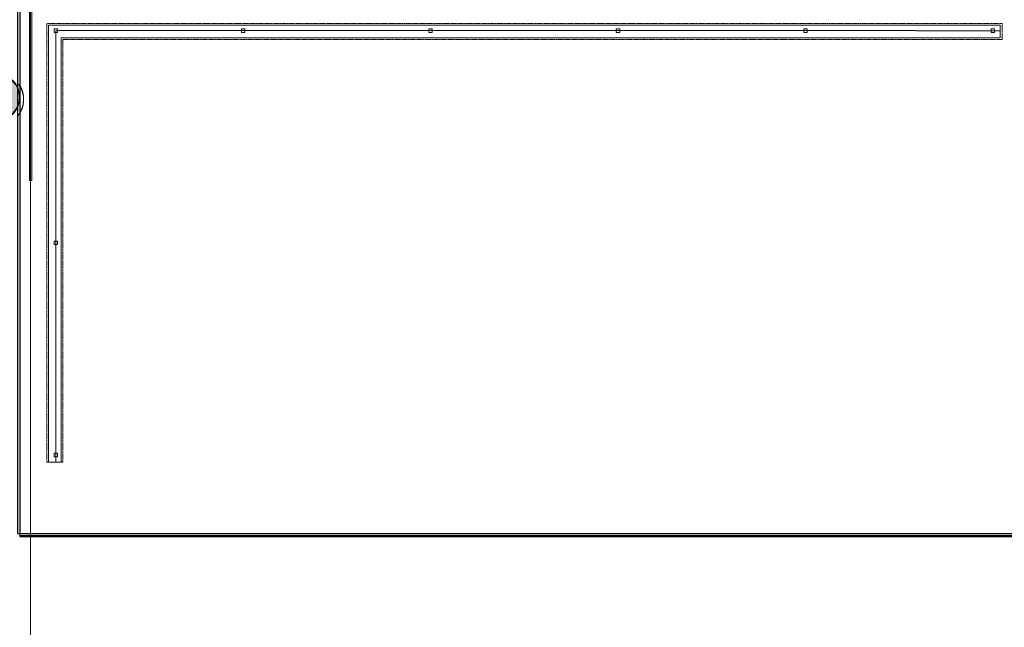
# Model space of a CAD drawing. Header units: millimetres. Extents: x 2001279 to 2569134, y 699790 to 1241062.
# Tile 11 of 38: x 2309385 to 2317922, y 1033717 to 1038981. Entities that reach past the tile are written whole.
import ezdxf

# ---------------------------------------------------------------- set-up
doc = ezdxf.new("R2010")
doc.units = ezdxf.units.MM
doc.header["$MEASUREMENT"] = 0
doc.linetypes.add('IMPORT-TRD18_A7_Ritazza_Utv sitteareal_3_171018_ENVA-A-001-2$0$Center 1_8_', pattern=[5.55625, 3.175, -0.79375, 0.79375, -0.79375])
doc.linetypes.add('IMPORT-TRD18_A7_Ritazza_Utv sitteareal_3_171018_T2 - Tett', pattern=[1.2, 0.6, -0.6])
for name, color, linetype, lineweight in [('A222', 8, 'Continuous', 5), ('A2312', 1, 'Continuous', 5), ('A254', 6, 'Continuous', 5), ('A852-TYNN', 7, 'Continuous', 9), ('TRD18_A7_Ritazza_Utv sitteareal_3_171018_A-COLS', 4, 'Continuous', 5), ('TRD18_A7_Ritazza_Utv sitteareal_3_171018_A27 fast invent', 7, 'Continuous', 5), ('TRD18_A7_Ritazza_Utv sitteareal_3_171018_SSP-Ritazza_rekkverk 2', 24, 'Continuous', 5), ('va006-h02-a-200-1-0001_A-COLS', 4, 'Continuous', 5), ('va006-h02-a-200-1-0001_A-FLOR-OTLN', 6, 'Continuous', 5), ('va006-h02-a-200-1-0001_A-GLAZ', 6, 'Continuous', 5)]:
    doc.layers.add(name, color=color, linetype=linetype, lineweight=lineweight)
doc.layers.add('A862-B-RLin', color=1, linetype='Continuous', plot=False)
doc.layers.add('A862-N-RLin', color=1, linetype='Continuous', plot=False)

# ---------------------------------------------------------------- blocks, each defined once
blk = doc.blocks.new('ENVA-A-006-2etg-polygoner_dwg_System Panel - _-200-D-001360-18747264-H02 Hovedetasje Arbeid Saleh')
at = {"layer": 'va006-h02-a-200-1-0001_A-GLAZ', "flags": 128}
blk.add_lwpolyline([(-801.8, -10), (801.8, -10), (801.8, 10), (-801.8, 10)], close=True, dxfattribs=at)
blk = doc.blocks.new('ENVA-A-006-2etg-polygoner_dwg_V_Betong_Stål Arms - 400D x 2290mm _ 63deg_85deg-4324856-ENVA-A-TA-E2-200-D-011-18748589-H02 Hovedetasje Arbeid Saleh')
at = {"layer": 'TRD18_A7_Ritazza_Utv sitteareal_3_171018_A-COLS'}
for start, end in [(360, 180), (180, 360)]:
    blk.add_arc((0, 0), 200, start, end, dxfattribs=at)
blk = doc.blocks.new('V_Betong_Stål Arms - 400D x 2290mm _ 63deg_85deg-V47-H02 Hovedetasje Arbeid Saleh')
at = {"layer": 'A222'}
h = blk.add_hatch(dxfattribs=at)
h.set_pattern_fill('FP_92', color=256, style=0, pattern_type=2)
h.set_pattern_definition([(140.39, (-357.84, 1232.1), (58.8, 729.15), [76.2, -838.2]), (85.39, (-357.8, 1232.1), (-763.25, -146.17), [60.96, -670.56]), (190.84, (-352.94, 1292.85), (-704.45, 583), [64.76, -712.36]), (136.574, (-561, 1230.7), (160.8, 1085.44), [114.3, -1257.3]), (187.025, (-547.6, 1321.2), (-996.13, 942.9), [97.14, -1068.54]), (81.574, (-561, 1230.7), (-996.14, 942.9), [91.44, -1005.84]), (111.39, (-510.9, 1332.65), (404.92, 609.23), [76.2, -838.2]), (56.39, (-510.9, 1332.65), (-738.42, 242.2), [60.96, -670.56]), (161.84, (-477.2, 1383.4), (-333.5, 851.42), [64.76, -712.36]), (127.89, (-357.84, 1232.1), (-338.296, 10.052), [33.53, -628.904, 33.53, -647.19, -673.1]), (127.89, (-357.84, 1232.1), (-338.296, 10.052), [-1343.15, 33.53, -639.57]), (97.89, (-357.84, 1232.1), (-402.53, 264.545), [33.53, -354.584, 33.53, -613.664, -256.54]), (97.89, (-357.84, 1232.1), (-402.53, 264.545), [-1035.3, 33.53, -223.01]), (57.89, (-356.3, 1005.53), (19.223, 542.507), [33.53, -220.47, 33.53, -758.95, -1051.56]), (57.89, (-356.3, 1005.53), (19.223, 542.507), [-1046.48, 33.53, -1018.03]), (47.89, (-355.6, 903.93), (-105.74, 591.81), [33.53, -296.67, 33.53, -492.76, -746.76]), (47.89, (-355.6, 903.93), (-105.74, 591.81), [-856.49, 33.53, -713.23])])
edge = h.paths.add_edge_path(flags=0)
edge.add_arc((0, 0), 200, 360, 540)
edge.add_arc((0, 0), 200, 180, 360)
at = {"layer": 'A222', "lineweight": 9}
for start, end in [(360, 180), (180, 360)]:
    blk.add_arc((0, 0), 200, start, end, dxfattribs=at)
blk = doc.blocks.new('System Panel - 200 - Glass 20mm _JB_-15150527-H02 Hovedetasje Arbeid Saleh')
at = {"layer": 'A2312', "lineweight": 9}
for p, q in [((801.8, 10), (-801.8, 10)), ((-801.8, 10), (-801.8, -10)), ((801.8, -10), (801.8, 10)), ((-801.8, -10), (801.8, -10))]:
    blk.add_line(p, q, dxfattribs=at)
at = {"layer": 'A2312'}
for p, q in [((-801.8, 10), (-801.8, 10)), ((801.8, 10), (801.8, 10)), ((-801.8, -10), (-801.8, -10)), ((801.8, -10), (801.8, -10))]:
    blk.add_line(p, q, dxfattribs=at)
blk = doc.blocks.new('ENVA-A-006-2etg-polygoner_dwg_V_Betong_Stål A_-200-D-0012-18746396-H02 Hovedetasje Arbeid Saleh')
at = {"layer": 'va006-h02-a-200-1-0001_A-COLS'}
blk.add_hatch(color=67, dxfattribs=at).paths.add_polyline_path([(200, 0), (194.2, -47.9), (177.1, -92.9), (149.7, -132.6), (113.6, -164.6), (70.9, -187), (24.1, -198.5), (-24.1, -198.5), (-70.9, -187), (-113.6, -164.6), (-149.7, -132.6), (-177.1, -92.9), (-194.2, -47.9), (-197.4, -21.7), (-194.2, 47.9), (-177.1, 92.9), (-149.7, 132.6), (-113.6, 164.6), (-70.9, 187), (-24.1, 198.5), (24.1, 198.5), (70.9, 187), (113.6, 164.6), (149.7, 132.6), (177.1, 92.9), (194.2, 47.9)], flags=0)
at = {"layer": 'va006-h02-a-200-1-0001_A-COLS', "color": 1}
for start, end in [(360, 180), (180, 360)]:
    blk.add_arc((0, 0), 200, start, end, dxfattribs=at)

msp = doc.modelspace()

# ---------------------------------------------------------------- linework, layer by layer
at = {"layer": 'A254'}
for p, q in [((2309478.8, 1030054.6), (2309478.8, 1040911.5)), ((2309478.8, 1029981.6), (2309478.8, 1039211.5))]:
    msp.add_line(p, q, dxfattribs=at)
at = {"layer": 'A852-TYNN'}
msp.add_lwpolyline([(2324635.5, 1040919.4), (2317310.2, 1040919.4), (2317310.2, 1039179.8), (2317228.8, 1039179.8), (2317228.8, 1039146), (2309478.8, 1039146), (2309478.8, 1039179.8), (2309385.5, 1039179.8), (2309385.5, 1038410.7), (2309394.1, 1038396.8), (2309408.5, 1038361.5), (2309416.6, 1038324.2), (2309418.4, 1038286.1), (2309413.7, 1038248.3), (2309402.7, 1038211.8), (2309385.5, 1038177.5), (2309385.5, 1034514.5), (2324638.1, 1034513), (2324635.5, 1040919.4)], close=True, dxfattribs=at)
at = {"layer": 'A852-TYNN', "lineweight": 18}
msp.add_lwpolyline([(2324635.5, 1040911), (2317310.2, 1040911), (2317310.2, 1039171.4), (2317228.8, 1039171.4), (2317228.8, 1039171.9), (2309478.8, 1039171.9), (2309478.8, 1039171.4), (2309385.5, 1039171.4), (2309385.5, 1038402.3), (2309394.1, 1038388.5), (2309408.5, 1038353.1), (2309416.6, 1038315.9), (2309418.4, 1038277.8), (2309413.7, 1038239.9), (2309402.7, 1038203.4), (2309385.5, 1038169.1), (2309385.5, 1034506.2), (2324638.1, 1034504.7), (2324635.5, 1040911)], close=True, dxfattribs=at)
at = {"layer": 'A862-B-RLin', "flags": 128}
msp.add_lwpolyline([(2305232.6, 1041226), (2306340.5, 1041226), (2306340.5, 1041225.1), (2313101.5, 1041225.1), (2313101.5, 1040927.1), (2309156, 1040927.1), (2309156, 1039193.5), (2317287, 1039193.4), (2317287, 1040928), (2313119.7, 1040928.1), (2313119.7, 1041225.1), (2327697.3, 1041225), (2327696.8, 1040921.1), (2317304.7, 1040921.1), (2317304.7, 1039183.4), (2309385.3, 1039182.6), (2309385.2, 1034503.2), (2324671, 1034503), (2324670.9, 1034260.8), (2330829.1, 1034261.6)], dxfattribs=at)
msp.add_lwpolyline([(2324638.1, 1034505), (2324635.5, 1040911.4), (2317310.2, 1040911.4), (2317310.2, 1039171.8), (2309385.6, 1039171.9), (2309385.6, 1034506.6)], close=True, dxfattribs=at)
at = {"layer": 'A862-N-RLin'}
msp.add_lwpolyline([(2324617.6, 1034528.7), (2324615, 1040935), (2317289.7, 1040935), (2317289.7, 1039195.4), (2309365.1, 1039195.4), (2309365.1, 1034530.2)], close=True, dxfattribs=at)
at = {"layer": 'A862-N-RLin', "flags": 128}
msp.add_lwpolyline([(2327692.8, 1040925.4), (2317299.6, 1040925.4), (2317299.6, 1039185.9), (2309385.2, 1039184.4), (2309385.2, 1034502.7), (2324670.4, 1034501.8)], dxfattribs=at)
msp.add_lwpolyline([(2324638.1, 1034505), (2324635.5, 1040911.4), (2317310.2, 1040911.4), (2317310.2, 1039171.8), (2309385.6, 1039171.9), (2309385.6, 1034506.6)], close=True, dxfattribs=at)
at = {"layer": 'TRD18_A7_Ritazza_Utv sitteareal_3_171018_A27 fast invent', "color": 252, "flags": 128}
msp.add_lwpolyline([(2309374.1, 1038421.3), (2309394.2, 1038388.9), (2309408.5, 1038353.6), (2309416.7, 1038316.3), (2309418.5, 1038278.2), (2309413.8, 1038240.4), (2309402.7, 1038203.9), (2309385.7, 1038169.8), (2309363.1, 1038139)], dxfattribs=at)
at = {"layer": 'TRD18_A7_Ritazza_Utv sitteareal_3_171018_SSP-Ritazza_rekkverk 2'}
msp.add_line((2309620.1, 1035148.3), (2309760.1, 1035148.3), dxfattribs=at)
at = {"layer": 'TRD18_A7_Ritazza_Utv sitteareal_3_171018_SSP-Ritazza_rekkverk 2', "linetype": 'IMPORT-TRD18_A7_Ritazza_Utv sitteareal_3_171018_T2 - Tett', "flags": 128}
for points in [[(2309620.1, 1035148.3), (2309620.1, 1038948.3), (2317905.1, 1038948.2), (2317905.1, 1038808.2)], [(2317905.1, 1038808.2), (2309760.1, 1038808.3), (2309760.1, 1035148.3)]]:
    msp.add_lwpolyline(points, dxfattribs=at)
at = {"layer": 'TRD18_A7_Ritazza_Utv sitteareal_3_171018_SSP-Ritazza_rekkverk 2', "flags": 128}
for points in [[(2309635.1, 1035148.3), (2309635.1, 1038933.3), (2317885.1, 1038933.2), (2317885.1, 1038823.2)], [(2317885.1, 1038823.2), (2309745.1, 1038823.3), (2309745.1, 1035148.3)]]:
    msp.add_lwpolyline(points, dxfattribs=at)
for points in [[(2309682.6, 1038870.8), (2309712.6, 1038870.8), (2309712.6, 1038900.8), (2309682.6, 1038900.8)], [(2311307.6, 1038870.7), (2311337.6, 1038870.7), (2311337.6, 1038900.7), (2311307.6, 1038900.7)], [(2312932.6, 1038870.7), (2312962.6, 1038870.7), (2312962.6, 1038900.7), (2312932.6, 1038900.7)], [(2314557.6, 1038870.7), (2314587.6, 1038870.7), (2314587.6, 1038900.7), (2314557.6, 1038900.7)], [(2316182.6, 1038870.7), (2316212.6, 1038870.7), (2316212.6, 1038900.7), (2316182.6, 1038900.7)], [(2317807.6, 1038870.7), (2317837.6, 1038870.7), (2317837.6, 1038900.7), (2317807.6, 1038900.7)], [(2309682.6, 1037032.8), (2309712.6, 1037032.8), (2309712.6, 1037062.8), (2309682.6, 1037062.8)], [(2309682.6, 1035194.8), (2309712.6, 1035194.8), (2309712.6, 1035224.8), (2309682.6, 1035224.8)]]:
    msp.add_lwpolyline(points, close=True, dxfattribs=at)
at = {"layer": 'TRD18_A7_Ritazza_Utv sitteareal_3_171018_SSP-Ritazza_rekkverk 2', "color": 252, "linetype": 'IMPORT-TRD18_A7_Ritazza_Utv sitteareal_3_171018_ENVA-A-001-2$0$Center 1_8_', "flags": 128}
msp.add_lwpolyline([(2317885.1, 1038885.7), (2309697.6, 1038885.8), (2309697.6, 1035148.3)], dxfattribs=at)
at = {"layer": 'va006-h02-a-200-1-0001_A-FLOR-OTLN'}
msp.add_line((2309478.8, 1037588), (2309478.8, 1030127.4), dxfattribs=at)

# ---------------------------------------------------------------- block references
for name, p, rotation in [('ENVA-A-006-2etg-polygoner_dwg_System Panel - _-200-D-001360-18747264-H02 Hovedetasje Arbeid Saleh', (2309478.8, 1038389.7), 269.9996163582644), ('ENVA-A-006-2etg-polygoner_dwg_V_Betong_Stål Arms - 400D x 2290mm _ 63deg_85deg-4324856-ENVA-A-TA-E2-200-D-011-18748589-H02 Hovedetasje Arbeid Saleh', (2309184, 1038313.1), 269.6100228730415), ('ENVA-A-006-2etg-polygoner_dwg_V_Betong_Stål A_-200-D-0012-18746396-H02 Hovedetasje Arbeid Saleh', (2309184, 1038305.1), 270.0491676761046)]:
    msp.add_blockref(name, p, dxfattribs=dict(rotation=rotation))
at = {"layer": 'A222', "rotation": 269.6100228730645}
msp.add_blockref('V_Betong_Stål Arms - 400D x 2290mm _ 63deg_85deg-V47-H02 Hovedetasje Arbeid Saleh', (2309184, 1038305.1), dxfattribs=at)
at = {"layer": 'A2312', "rotation": 269.9996163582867}
msp.add_blockref('System Panel - 200 - Glass 20mm _JB_-15150527-H02 Hovedetasje Arbeid Saleh', (2309478.8, 1038389.7), dxfattribs=at)

doc.saveas('drawing.dxf')
